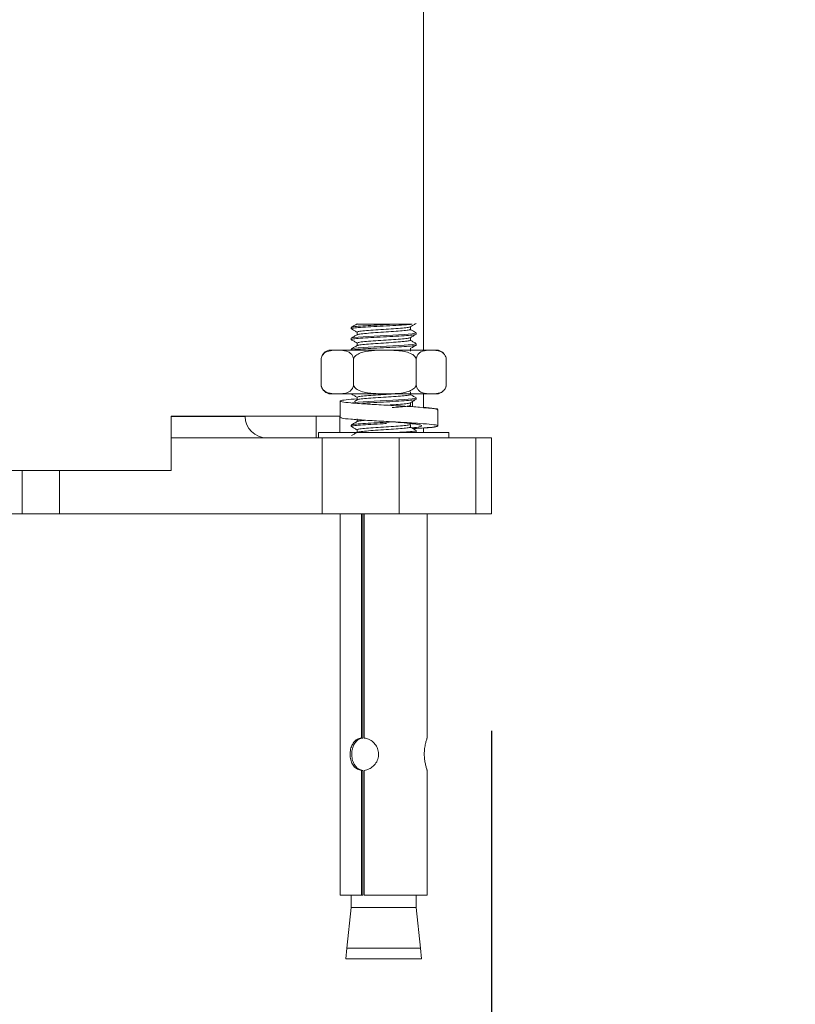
# Model space of a CAD drawing. Header units: millimetres. Extents: x 193.2 to 270.1, y 79 to 162.6.
# Tile 11 of 19: x 246.4 to 250, y 87.6 to 92.1. Entities that reach past the tile are written whole.
import ezdxf

# ---------------------------------------------------------------- set-up
doc = ezdxf.new("R2010")
doc.units = ezdxf.units.MM
doc.header["$PDSIZE"] = -1
doc.layers.add('COTAS', color=253, linetype='Continuous')
doc.layers.add('cuerpo', color=7, linetype='Continuous', lineweight=5)
doc.styles.add('ARIAL', font='arial.ttf')
doc.dimstyles.new('RS (E1.20)', dxfattribs={"dimtxt": 1.5, "dimasz": 0.7, "dimexe": 0.5, "dimexo": 1, "dimgap": 1, "dimtad": 0, "dimtih": 1, "dimtoh": 1, "dimdec": 0, "dimlfac": 20, "dimtxsty": 'ARIAL', "dimcen": 0, "dimclrd": 256, "dimclre": 256, "dimclrt": 256, "dimadec": 0, "dimazin": 0, "dimtfac": 1, "dimtdec": 0, "dimtofl": 0, "dimtmove": 0, "dimatfit": 3, "dimfxl": 1, "dimlwd": -1, "dimlwe": -1, "dimarcsym": 0})

# ---------------------------------------------------------------- blocks, each defined once
blk = doc.blocks.new('*D28')
at = {"layer": 'COTAS', "transparency": 16777216}
for p, q in [((242.9316, 88.8305), (242.9316, 85.5217)), ((248.5581, 88.8305), (248.5581, 85.5217)), ((242.2316, 86.0217), (241.5316, 86.0217)), ((249.2581, 86.0217), (249.9581, 86.0217))]:
    blk.add_line(p, q, dxfattribs=at)
for points in [[(242.2316, 86.1383), (242.2316, 85.905), (242.9316, 86.0217)], [(249.2581, 86.1383), (249.2581, 85.905), (248.5581, 86.0217)]]:
    blk.add_solid(points, dxfattribs=at)
at = {"layer": 'Defpoints', "color": 0, "transparency": 16777216}
for p in [(242.9316, 89.8305), (248.5581, 89.8305), (248.5581, 86.0217)]:
    blk.add_point(p, dxfattribs=at)
at = {"layer": 'COTAS', "transparency": 16777216, "insert": (245.6393, 86.0217), "char_height": 1.5, "attachment_point": 5, "style": 'ARIAL'}
blk.add_mtext('113', dxfattribs=at)

msp = doc.modelspace()

# ---------------------------------------------------------------- linework, layer by layer
at = {"layer": 'cuerpo'}
for p, q in [((248.2449, 90.5836), (248.2449, 92.2305)), ((248.1027, 90.704), (248.1922, 90.704)), ((247.9107, 90.6892), (247.9107, 90.683)), ((247.9377, 90.6674), (247.9377, 90.6553)), ((248.1836, 90.6799), (248.1836, 90.6919)), ((248.2107, 90.658), (248.2107, 90.6642)), ((247.9107, 90.6392), (247.9107, 90.633)), ((247.9377, 90.6174), (247.9377, 90.6053)), ((248.1836, 90.6299), (248.1836, 90.6419)), ((248.2107, 90.608), (248.2107, 90.6142)), ((247.8085, 90.5836), (247.8298, 90.5836)), ((247.8642, 90.5836), (247.8298, 90.5836)), ((247.8642, 90.5836), (248.033, 90.5836)), ((247.9107, 90.5892), (247.9107, 90.5836)), ((248.0993, 90.5836), (248.033, 90.5836)), ((248.0993, 90.5836), (248.2639, 90.5836)), ((248.1836, 90.5799), (248.1836, 90.5919)), ((248.2958, 90.5836), (248.2639, 90.5836)), ((248.2958, 90.5836), (248.3128, 90.5836)), ((248.346, 90.5559), (248.3454, 90.5573)), ((247.7737, 90.5519), (247.772, 90.5455)), ((247.7721, 90.4216), (247.7721, 90.5456)), ((247.9219, 90.4216), (247.9219, 90.5456)), ((248.2105, 90.4216), (248.2105, 90.5456)), ((248.3493, 90.4216), (248.3493, 90.5456)), ((248.3474, 90.4148), (248.3493, 90.4215)), ((247.8085, 90.3836), (247.8298, 90.3836)), ((247.8642, 90.3836), (247.8298, 90.3836)), ((247.8642, 90.3836), (248.033, 90.3836)), ((247.9107, 90.3836), (247.9107, 90.383)), ((247.914, 90.3836), (247.913, 90.383)), ((248.0993, 90.3836), (248.033, 90.3836)), ((248.0993, 90.3836), (248.2639, 90.3836)), ((248.1836, 90.3799), (248.1836, 90.3919)), ((248.2449, 90.3202), (248.2449, 90.3836)), ((248.2958, 90.3836), (248.2639, 90.3836)), ((248.2958, 90.3836), (248.3128, 90.3836)), ((247.8601, 90.3494), (247.8601, 90.2744)), ((247.9383, 90.3556), (247.9254, 90.3482)), ((247.9377, 90.3674), (247.9377, 90.3553)), ((248.1836, 90.3299), (248.1836, 90.3419)), ((248.1924, 90.3751), (248.1933, 90.3751)), ((248.1933, 90.3751), (248.1933, 90.3745)), ((248.1933, 90.3476), (248.1933, 90.3245)), ((248.2107, 90.358), (248.2107, 90.3642)), ((248.3101, 90.2357), (248.3101, 90.3107)), ((248.3105, 90.2347), (248.3105, 90.3097)), ((247.0804, 90.2805), (247.8582, 90.2805)), ((247.0804, 90.0305), (247.0804, 90.2805)), ((247.0804, 90.2787), (247.422, 90.2787)), ((247.422, 90.2787), (247.422, 90.2805)), ((247.7493, 90.1805), (247.7493, 90.2805)), ((247.8582, 90.2805), (247.8582, 90.2055)), ((247.9377, 90.2674), (247.9377, 90.2553)), ((248.1836, 90.2299), (248.1836, 90.2419)), ((247.7607, 90.2055), (247.7607, 90.1805)), ((248.3237, 90.2055), (247.7607, 90.2055)), ((247.9107, 90.2392), (247.9107, 90.233)), ((247.9377, 90.2174), (247.9377, 90.2053)), ((248.2107, 90.208), (248.2107, 90.2142)), ((248.2449, 90.2055), (248.2449, 90.2263)), ((248.3607, 90.2055), (248.3237, 90.2055)), ((248.3607, 90.1805), (248.3607, 90.2055)), ((247.0804, 90.1805), (247.7778, 90.1805)), ((247.7778, 90.1805), (247.7778, 89.8305)), ((248.1314, 90.1805), (247.7778, 90.1805)), ((248.1314, 89.8305), (248.1314, 90.1805)), ((248.1314, 90.1805), (248.4849, 90.1805)), ((248.4849, 90.1805), (248.4849, 89.8305)), ((248.5581, 90.1805), (248.4849, 90.1805)), ((248.5581, 89.8305), (248.5581, 90.1805)), ((245.9199, 90.0305), (247.0804, 90.0305)), ((246.3949, 89.8305), (246.3949, 90.0305)), ((246.5656, 89.8305), (246.5656, 90.0305)), ((245.0949, 89.8305), (246.3949, 89.8305)), ((246.3949, 89.8305), (246.5656, 89.8305)), ((246.5656, 89.8305), (247.7778, 89.8305)), ((247.7778, 89.8305), (248.1314, 89.8305)), ((247.8607, 89.8305), (247.8607, 88.0726)), ((247.9579, 89.8305), (247.9579, 88.7972)), ((247.9651, 89.8305), (247.9651, 88.7972)), ((247.9712, 89.8305), (247.9712, 88.7972)), ((248.1314, 89.8305), (248.4849, 89.8305)), ((248.2607, 88.7965), (248.2607, 89.8305)), ((248.4849, 89.8305), (248.5581, 89.8305)), ((247.9651, 88.7972), (247.9579, 88.7972)), ((247.9579, 88.648), (247.9579, 88.0726)), ((247.9579, 88.648), (247.9651, 88.648)), ((247.9651, 88.648), (247.9651, 88.0726)), ((247.9712, 88.648), (247.9712, 88.0726)), ((248.2606, 88.0726), (248.2606, 88.648)), ((247.8607, 88.0726), (247.9579, 88.0726)), ((247.9107, 88.0726), (247.9107, 88.0164)), ((247.9579, 88.0726), (247.9651, 88.0726)), ((247.9712, 88.0726), (248.2606, 88.0726)), ((248.2107, 88.0164), (248.2107, 88.0726)), ((247.9107, 88.0164), (247.8903, 87.829)), ((248.1922, 88.0164), (247.9107, 88.0164)), ((248.2107, 88.0164), (248.1922, 88.0164)), ((248.231, 87.829), (248.2107, 88.0164)), ((247.8903, 87.829), (247.8857, 87.779)), ((247.8903, 87.829), (248.231, 87.829)), ((248.2357, 87.779), (248.231, 87.829)), ((247.8857, 87.779), (248.2357, 87.779))]:
    msp.add_line(p, q, dxfattribs=at)
at = {"layer": 'cuerpo', "flags": 128}
for points in [[(248.2084, 90.6642), (248.2098, 90.6634), (248.1922, 90.6602), (248.1546, 90.6571), (248.1027, 90.654), (248.1027, 90.654), (248.0444, 90.6509), (247.9885, 90.6477), (247.9437, 90.6446), (247.9167, 90.6415), (247.913, 90.6392)], [(248.2084, 90.6142), (248.2098, 90.6134), (248.1922, 90.6102), (248.1546, 90.6071), (248.1027, 90.604), (248.1027, 90.604), (248.0444, 90.6009), (247.9885, 90.5977), (247.9437, 90.5946), (247.9167, 90.5915), (247.913, 90.5892)], [(247.7754, 90.411), (247.778, 90.4061), (247.7792, 90.4042)], [(248.2084, 90.3642), (248.2098, 90.3634), (248.1922, 90.3602), (248.1546, 90.3571), (248.1027, 90.354), (248.1027, 90.354), (248.0444, 90.3509), (247.9885, 90.3477), (247.9437, 90.3446), (247.9167, 90.3415), (247.914, 90.3398)]]:
    msp.add_lwpolyline(points, dxfattribs=at)
at = {"layer": 'cuerpo'}
for centre, radius, start, end in [((247.8202, 90.5358), 0.0492, 103.7763, 147.2021), ((248.3011, 90.5358), 0.0492, 44.086, 76.2237), ((247.8202, 90.4314), 0.0492, 219.01, 256.2237), ((248.3011, 90.4314), 0.0492, 283.7763, 318.0957), ((247.522, 90.2805), 0.1, 181, 270)]:
    msp.add_arc(centre, radius, start, end, dxfattribs=at)
for points, knots in [([(247.9383, 90.7056), (247.9338, 90.703), (247.9247, 90.6978), (247.9156, 90.6925), (247.9111, 90.6899)], [0, 0, 0, 0, 0.49982, 1, 1, 1, 1]), ([(248.1027, 90.704), (248.0832, 90.7029), (248.0443, 90.7009), (247.9865, 90.6977), (247.9412, 90.6946), (247.9138, 90.6918), (247.9132, 90.69), (247.913, 90.6892)], [0, 0, 0, 0, 0.211683, 0.423366, 0.63505, 0.846733, 1, 1, 1, 1]), ([(248.1922, 90.704), (248.1808, 90.7029), (248.1579, 90.7009), (248.1035, 90.6977), (248.044, 90.6946), (247.9865, 90.6915), (247.9412, 90.6884), (247.9138, 90.6855), (247.9132, 90.6837), (247.913, 90.683)], [0, 0, 0, 0, 0.14872, 0.29744, 0.44616, 0.59488, 0.7436, 0.892321, 1, 1, 1, 1]), ([(247.9371, 90.704), (247.9366, 90.704), (247.9348, 90.704), (247.9462, 90.704), (247.97, 90.704), (248.0068, 90.704), (248.0526, 90.704), (248.0854, 90.704), (248.1027, 90.704)], [0, 0, 0, 0, 0.065441, 0.23423, 0.414869, 0.59872, 0.787669, 1, 1, 1, 1]), ([(248.1826, 90.6913), (248.1872, 90.694), (248.1962, 90.6992), (248.2053, 90.7045), (248.2098, 90.7071)], [0, 0, 0, 0, 0.499816, 1, 1, 1, 1]), ([(247.9107, 90.6829), (247.9152, 90.6803), (247.9242, 90.6751), (247.9332, 90.6698), (247.9377, 90.6672)], [0, 0, 0, 0, 0.500055, 1, 1, 1, 1]), ([(247.9383, 90.6556), (247.9338, 90.653), (247.9247, 90.6478), (247.9156, 90.6425), (247.9111, 90.6399)], [0, 0, 0, 0, 0.49982, 1, 1, 1, 1]), ([(248.2097, 90.6571), (248.2097, 90.6571), (248.2115, 90.6561), (248.1939, 90.654), (248.1575, 90.6509), (248.1036, 90.6477), (248.044, 90.6446), (247.9865, 90.6415), (247.9412, 90.6384), (247.9138, 90.6355), (247.9132, 90.6337), (247.913, 90.633)], [0, 0, 0, 0, 0.001039, 0.130371, 0.259702, 0.389033, 0.518365, 0.647696, 0.777027, 0.906359, 1, 1, 1, 1]), ([(248.1826, 90.6914), (248.179, 90.6904), (248.1719, 90.6883), (248.1394, 90.6852), (248.096, 90.6821), (248.047, 90.679), (247.9999, 90.6759), (247.9627, 90.6727), (247.94, 90.6698), (247.9396, 90.668), (247.9394, 90.6672)], [0, 0, 0, 0, 0.126319, 0.255345, 0.384371, 0.513396, 0.642422, 0.771448, 0.900473, 1, 1, 1, 1]), ([(248.1817, 90.6799), (248.1823, 90.6796), (248.1848, 90.6782), (248.1704, 90.6759), (248.1399, 90.6727), (248.0959, 90.6696), (248.047, 90.6665), (247.9998, 90.6634), (247.9629, 90.6602), (247.9416, 90.6576), (247.9409, 90.6561), (247.9406, 90.6556)], [0, 0, 0, 0, 0.036062, 0.164815, 0.293569, 0.422322, 0.551076, 0.679829, 0.808583, 0.937336, 1, 1, 1, 1]), ([(248.1826, 90.6413), (248.1872, 90.644), (248.1962, 90.6492), (248.2053, 90.6545), (248.2098, 90.6571)], [0, 0, 0, 0, 0.499816, 1, 1, 1, 1]), ([(248.2088, 90.6655), (248.2043, 90.6681), (248.1959, 90.673), (248.1875, 90.6779), (248.1836, 90.6802)], [0, 0, 0, 0, 0.535287, 1, 1, 1, 1]), ([(247.9107, 90.6329), (247.9152, 90.6303), (247.9242, 90.6251), (247.9332, 90.6198), (247.9377, 90.6172)], [0, 0, 0, 0, 0.500055, 1, 1, 1, 1]), ([(247.9383, 90.6056), (247.9338, 90.603), (247.9247, 90.5978), (247.9156, 90.5925), (247.9111, 90.5899)], [0, 0, 0, 0, 0.49982, 1, 1, 1, 1]), ([(248.2097, 90.6071), (248.2097, 90.6071), (248.2115, 90.6061), (248.1939, 90.604), (248.1575, 90.6009), (248.1036, 90.5977), (248.044, 90.5946), (247.9865, 90.5915), (247.9414, 90.5884), (247.9152, 90.5857), (247.9143, 90.5841), (247.914, 90.5836)], [0, 0, 0, 0, 0.001067, 0.13384, 0.266613, 0.399386, 0.532159, 0.664932, 0.797705, 0.930478, 1, 1, 1, 1]), ([(248.1826, 90.6414), (248.179, 90.6404), (248.1719, 90.6383), (248.1394, 90.6352), (248.096, 90.6321), (248.047, 90.629), (247.9999, 90.6259), (247.9627, 90.6227), (247.94, 90.6198), (247.9396, 90.618), (247.9394, 90.6172)], [0, 0, 0, 0, 0.126319, 0.255345, 0.384371, 0.513396, 0.642422, 0.771448, 0.900473, 1, 1, 1, 1]), ([(248.1817, 90.6299), (248.1823, 90.6296), (248.1848, 90.6282), (248.1704, 90.6259), (248.1399, 90.6227), (248.0959, 90.6196), (248.047, 90.6165), (247.9998, 90.6134), (247.9629, 90.6102), (247.9416, 90.6076), (247.9409, 90.6061), (247.9406, 90.6056)], [0, 0, 0, 0, 0.036062, 0.164815, 0.293569, 0.422322, 0.551076, 0.679829, 0.808583, 0.937336, 1, 1, 1, 1]), ([(248.1826, 90.5913), (248.1872, 90.594), (248.1962, 90.5992), (248.2053, 90.6045), (248.2098, 90.6071)], [0, 0, 0, 0, 0.499816, 1, 1, 1, 1]), ([(248.2088, 90.6155), (248.2043, 90.6181), (248.1959, 90.623), (248.1875, 90.6279), (248.1836, 90.6302)], [0, 0, 0, 0, 0.535287, 1, 1, 1, 1]), ([(247.8298, 90.5836), (247.8198, 90.5827), (247.8057, 90.5814), (247.7881, 90.5723), (247.7788, 90.5628), (247.7737, 90.5525), (247.7724, 90.5472), (247.7721, 90.5456)], [0, 0, 0, 0, 0.468753, 0.661648, 0.856053, 0.957435, 1, 1, 1, 1]), ([(247.9219, 90.5456), (247.9209, 90.549), (247.9185, 90.5574), (247.9099, 90.5691), (247.8916, 90.5812), (247.8752, 90.5826), (247.8642, 90.5836)], [0, 0, 0, 0, 0.09568, 0.232406, 0.482533, 1, 1, 1, 1]), ([(248.033, 90.5836), (248.0138, 90.5827), (247.9867, 90.5814), (247.9528, 90.5723), (247.9348, 90.5628), (247.9251, 90.5525), (247.9226, 90.5472), (247.9219, 90.5456)], [0, 0, 0, 0, 0.468753, 0.661648, 0.856053, 0.957435, 1, 1, 1, 1]), ([(248.2105, 90.5456), (248.2086, 90.549), (248.2039, 90.5574), (248.1873, 90.5691), (248.1521, 90.5812), (248.1206, 90.5826), (248.0993, 90.5836)], [0, 0, 0, 0, 0.09568, 0.232406, 0.482533, 1, 1, 1, 1]), ([(248.2639, 90.5836), (248.2534, 90.5826), (248.2391, 90.5812), (248.2225, 90.5698), (248.2152, 90.5601), (248.2117, 90.5512), (248.2107, 90.5467), (248.2105, 90.5456)], [0, 0, 0, 0, 0.535285, 0.723652, 0.879377, 0.969478, 1, 1, 1, 1]), ([(248.3493, 90.5456), (248.349, 90.5468), (248.3479, 90.5518), (248.3439, 90.5611), (248.3339, 90.5735), (248.317, 90.5815), (248.3032, 90.5829), (248.2958, 90.5836)], [0, 0, 0, 0, 0.032665, 0.134288, 0.29712, 0.62078, 1, 1, 1, 1]), ([(247.7721, 90.4216), (247.7731, 90.4182), (247.7755, 90.4098), (247.7841, 90.3981), (247.8024, 90.386), (247.8187, 90.3846), (247.8298, 90.3836)], [0, 0, 0, 0, 0.09568, 0.232406, 0.482533, 1, 1, 1, 1]), ([(247.7755, 90.4111), (247.7745, 90.4133), (247.7731, 90.4165), (247.7723, 90.4205), (247.7721, 90.4216)], [0, 0, 0, 0, 0.709012, 1, 1, 1, 1]), ([(247.8642, 90.3836), (247.8741, 90.3845), (247.8882, 90.3858), (247.9058, 90.3949), (247.9152, 90.4044), (247.9202, 90.4147), (247.9215, 90.42), (247.9219, 90.4216)], [0, 0, 0, 0, 0.468753, 0.661648, 0.856053, 0.957435, 1, 1, 1, 1]), ([(247.9219, 90.4216), (247.9238, 90.4182), (247.9285, 90.4098), (247.945, 90.3981), (247.9803, 90.386), (248.0118, 90.3846), (248.033, 90.3836)], [0, 0, 0, 0, 0.09568, 0.232406, 0.482533, 1, 1, 1, 1]), ([(248.0993, 90.3836), (248.1185, 90.3845), (248.1457, 90.3858), (248.1796, 90.3949), (248.1975, 90.4044), (248.2072, 90.4147), (248.2097, 90.42), (248.2105, 90.4216)], [0, 0, 0, 0, 0.468753, 0.661648, 0.856053, 0.957435, 1, 1, 1, 1]), ([(248.2105, 90.4216), (248.2107, 90.4204), (248.2118, 90.4154), (248.2158, 90.4061), (248.2259, 90.3937), (248.2427, 90.3857), (248.2565, 90.3843), (248.2639, 90.3836)], [0, 0, 0, 0, 0.032665, 0.134288, 0.29712, 0.62078, 1, 1, 1, 1]), ([(248.2958, 90.3836), (248.3064, 90.3846), (248.3207, 90.386), (248.3372, 90.3974), (248.3445, 90.4071), (248.348, 90.416), (248.349, 90.4205), (248.3493, 90.4216)], [0, 0, 0, 0, 0.535285, 0.723652, 0.879377, 0.969478, 1, 1, 1, 1]), ([(247.9107, 90.3829), (247.9152, 90.3803), (247.9242, 90.3751), (247.9332, 90.3698), (247.9377, 90.3672)], [0, 0, 0, 0, 0.500055, 1, 1, 1, 1]), ([(248.1016, 90.3826), (248.0994, 90.3824), (248.0832, 90.3812), (248.0465, 90.379), (248, 90.3759), (247.9626, 90.3727), (247.94, 90.3698), (247.9396, 90.368), (247.9394, 90.3672)], [0, 0, 0, 0, 0.031012, 0.234096, 0.43718, 0.640263, 0.843347, 1, 1, 1, 1]), ([(248.1817, 90.3799), (248.1823, 90.3796), (248.1848, 90.3782), (248.1704, 90.3759), (248.1399, 90.3727), (248.0959, 90.3696), (248.047, 90.3665), (247.9998, 90.3634), (247.9629, 90.3602), (247.9416, 90.3576), (247.9409, 90.3561), (247.9406, 90.3556)], [0, 0, 0, 0, 0.036062, 0.164815, 0.293569, 0.422322, 0.551076, 0.679829, 0.808583, 0.937336, 1, 1, 1, 1]), ([(248.2088, 90.3655), (248.2043, 90.3681), (248.1959, 90.373), (248.1875, 90.3779), (248.1836, 90.3802)], [0, 0, 0, 0, 0.535287, 1, 1, 1, 1]), ([(248.3066, 90.3107), (248.3077, 90.3112), (248.3124, 90.3132), (248.2859, 90.3169), (248.2301, 90.3218), (248.1497, 90.3266), (248.0601, 90.3315), (247.9741, 90.3363), (247.9052, 90.3412), (247.8634, 90.346), (247.856, 90.3508), (247.8804, 90.3555), (247.9194, 90.3585), (247.9377, 90.36)], [0, 0, 0, 0, 0.027842, 0.126199, 0.224556, 0.322913, 0.42127, 0.519627, 0.617984, 0.716341, 0.814698, 0.913055, 1, 1, 1, 1]), ([(248.2097, 90.3571), (248.2097, 90.3571), (248.2115, 90.3561), (248.1938, 90.354), (248.1575, 90.3509), (248.1035, 90.3477), (248.0444, 90.3446), (247.9944, 90.342), (247.9726, 90.3404), (247.9651, 90.3399)], [0, 0, 0, 0, 0.001453, 0.18228, 0.363107, 0.543934, 0.724761, 0.905588, 1, 1, 1, 1]), ([(248.1826, 90.3414), (248.1791, 90.3404), (248.172, 90.3383), (248.1392, 90.3352), (248.1085, 90.333), (248.0898, 90.3318), (248.0872, 90.3316)], [0, 0, 0, 0, 0.311294, 0.629258, 0.947221, 1, 1, 1, 1]), ([(248.1826, 90.3413), (248.1872, 90.344), (248.1962, 90.3492), (248.2053, 90.3545), (248.2098, 90.3571)], [0, 0, 0, 0, 0.499816, 1, 1, 1, 1]), ([(248.1817, 90.3299), (248.1823, 90.3296), (248.1848, 90.3282), (248.1703, 90.3259), (248.1413, 90.3228), (248.1128, 90.3209), (248.0994, 90.3199)], [0, 0, 0, 0, 0.088105, 0.402673, 0.717241, 1, 1, 1, 1]), ([(248.3061, 90.3098), (248.307, 90.3105), (248.3096, 90.3129), (248.2867, 90.3161), (248.255, 90.3185), (248.2449, 90.3192)], [0, 0, 0, 0, 0.246407, 0.758672, 1, 1, 1, 1]), ([(248.1933, 90.2226), (248.2175, 90.2242), (248.2659, 90.2274), (248.3066, 90.2322), (248.3147, 90.2371), (248.2876, 90.2419), (248.2297, 90.2468), (248.1498, 90.2516), (248.0601, 90.2565), (247.974, 90.2613), (247.9059, 90.2662), (247.8649, 90.2705), (247.864, 90.2733), (247.8636, 90.2745)], [0, 0, 0, 0, 0.093288, 0.186577, 0.279865, 0.373153, 0.466442, 0.55973, 0.653018, 0.746307, 0.839595, 0.932883, 1, 1, 1, 1]), ([(247.9383, 90.2556), (247.9338, 90.253), (247.9247, 90.2478), (247.9156, 90.2425), (247.9111, 90.2399)], [0, 0, 0, 0, 0.49982, 1, 1, 1, 1]), ([(248.1002, 90.2539), (248.0816, 90.2529), (248.0435, 90.2508), (247.9865, 90.2477), (247.9412, 90.2446), (247.9138, 90.2418), (247.9132, 90.24), (247.913, 90.2392)], [0, 0, 0, 0, 0.204687, 0.418249, 0.631811, 0.845372, 1, 1, 1, 1]), ([(248.0735, 90.2462), (248.0638, 90.2457), (248.0346, 90.2441), (247.9865, 90.2415), (247.9412, 90.2384), (247.9138, 90.2355), (247.9132, 90.2337), (247.913, 90.233)], [0, 0, 0, 0, 0.11837, 0.35511, 0.59185, 0.82859, 1, 1, 1, 1]), ([(248.1826, 90.2414), (248.179, 90.2404), (248.1719, 90.2383), (248.1394, 90.2352), (248.096, 90.2321), (248.047, 90.229), (247.9999, 90.2259), (247.9627, 90.2227), (247.94, 90.2198), (247.9396, 90.218), (247.9394, 90.2172)], [0, 0, 0, 0, 0.126319, 0.255345, 0.384371, 0.513396, 0.642422, 0.771448, 0.900473, 1, 1, 1, 1]), ([(247.9772, 90.2613), (247.973, 90.2609), (247.956, 90.2595), (247.9418, 90.2576), (247.9409, 90.2561), (247.9406, 90.2556)], [0, 0, 0, 0, 0.185342, 0.733307, 1, 1, 1, 1]), ([(248.1902, 90.2261), (248.1943, 90.2265), (248.2139, 90.2286), (248.2321, 90.2322), (248.2383, 90.2371), (248.22, 90.2419), (248.1815, 90.2468), (248.1336, 90.2511), (248.1001, 90.2539), (248.0863, 90.255)], [0, 0, 0, 0, 0.044518, 0.21212, 0.379722, 0.547324, 0.714926, 0.882528, 1, 1, 1, 1]), ([(247.9107, 90.2329), (247.9152, 90.2303), (247.9242, 90.2251), (247.9332, 90.2198), (247.9377, 90.2172)], [0, 0, 0, 0, 0.500055, 1, 1, 1, 1]), ([(247.9383, 90.2056), (247.9338, 90.203), (247.9252, 90.1981), (247.9167, 90.1931), (247.9127, 90.1908)], [0, 0, 0, 0, 0.531503, 1, 1, 1, 1]), ([(248.1817, 90.2299), (248.1823, 90.2296), (248.1848, 90.2282), (248.1704, 90.2259), (248.1399, 90.2227), (248.0959, 90.2196), (248.047, 90.2165), (247.9998, 90.2134), (247.9629, 90.2102), (247.9416, 90.2076), (247.9409, 90.2061), (247.9406, 90.2056)], [0, 0, 0, 0, 0.036062, 0.164815, 0.293569, 0.422322, 0.551076, 0.679829, 0.808583, 0.937336, 1, 1, 1, 1]), ([(248.2084, 90.2142), (248.209, 90.2139), (248.2122, 90.2126), (248.1941, 90.2102), (248.1643, 90.2076), (248.1368, 90.206), (248.1274, 90.2055)], [0, 0, 0, 0, 0.098563, 0.455729, 0.812895, 1, 1, 1, 1]), ([(248.2088, 90.2155), (248.2043, 90.2181), (248.1959, 90.223), (248.1875, 90.2279), (248.1836, 90.2302)], [0, 0, 0, 0, 0.535287, 1, 1, 1, 1]), ([(248.2097, 90.2071), (248.2097, 90.2071), (248.2107, 90.2066), (248.2056, 90.206), (248.2006, 90.2055)], [0, 0, 0, 0, 0.015109, 1, 1, 1, 1]), ([(248.2449, 90.2254), (248.2541, 90.226), (248.2851, 90.2283), (248.3086, 90.2315), (248.3068, 90.2339), (248.3061, 90.2348)], [0, 0, 0, 0, 0.216438, 0.731469, 1, 1, 1, 1]), ([(247.9579, 88.7972), (247.9511, 88.7956), (247.9375, 88.7923), (247.9217, 88.7779), (247.9106, 88.7578), (247.9053, 88.7333), (247.9058, 88.7083), (247.9115, 88.6854), (247.9225, 88.6662), (247.9382, 88.6525), (247.9517, 88.6494), (247.9579, 88.648)], [0, 0, 0, 0, 0.111171, 0.222151, 0.337765, 0.454881, 0.564897, 0.670646, 0.781251, 0.898384, 1, 1, 1, 1]), ([(247.9651, 88.648), (247.9584, 88.6496), (247.9448, 88.6528), (247.9293, 88.6671), (247.9184, 88.6871), (247.9132, 88.7116), (247.9136, 88.7366), (247.919, 88.7593), (247.9296, 88.7785), (247.9451, 88.7925), (247.9587, 88.7957), (247.9651, 88.7972)], [0, 0, 0, 0, 0.110556, 0.220892, 0.336563, 0.454196, 0.563502, 0.667662, 0.777402, 0.894882, 1, 1, 1, 1]), ([(247.9712, 88.648), (247.9786, 88.6496), (247.9934, 88.6529), (248.0138, 88.6673), (248.0297, 88.6874), (248.038, 88.7119), (248.0372, 88.7369), (248.0283, 88.7598), (248.0127, 88.779), (247.9925, 88.7927), (247.978, 88.7958), (247.9712, 88.7972)], [0, 0, 0, 0, 0.111171, 0.222151, 0.337765, 0.454881, 0.564897, 0.670646, 0.781251, 0.898384, 1, 1, 1, 1]), ([(248.2603, 88.7965), (248.2604, 88.7964), (248.2605, 88.7962), (248.2578, 88.7875), (248.2535, 88.7719), (248.249, 88.7494), (248.2471, 88.7236), (248.2487, 88.6983), (248.2527, 88.6766), (248.2573, 88.6593), (248.2601, 88.6504), (248.2605, 88.6485), (248.2606, 88.648)], [0, 0, 0, 0, 0.055651, 0.160978, 0.270769, 0.386326, 0.5068, 0.614409, 0.721827, 0.834119, 0.950156, 1, 1, 1, 1])]:
    msp.add_open_spline(points, degree=3, knots=knots, dxfattribs=at)

# ---------------------------------------------------------------- dimensions: what is measured, and where the dimension line sits
at = {"layer": 'COTAS'}
dim = msp.add_linear_dim(base=(248.5581, 86.0217), p1=(242.9316, 89.8305), p2=(248.5581, 89.8305), dimstyle='RS (E1.20)', dxfattribs=at)
dim.commit()
dim.dimension.update_dxf_attribs({"geometry": '*D28', "text_midpoint": (245.6393, 86.0217), "dimtype": 160})

doc.saveas('drawing.dxf')
